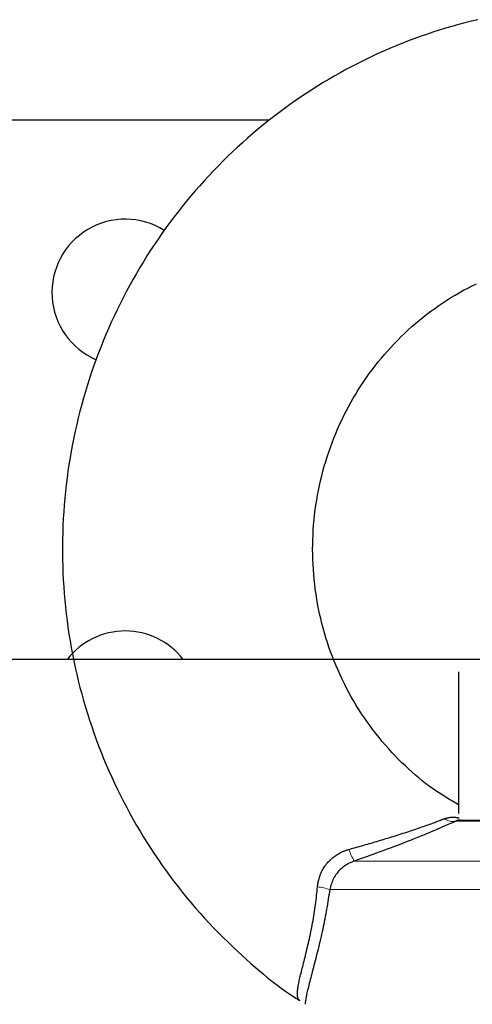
# Model space of a CAD drawing. Header units: inches. Extents: x 481 to 6166, y 980 to 4930.
# Tile 13 of 99: x 1003 to 1029, y 3420 to 3477. Entities that reach past the tile are written whole.
import ezdxf

# ---------------------------------------------------------------- set-up
doc = ezdxf.new("R2010")
doc.units = ezdxf.units.IN
doc.header["$MEASUREMENT"] = 0
doc.layers.add('PWR_0350HP', color=7, linetype='Continuous')

# ---------------------------------------------------------------- blocks, each defined once
blk = doc.blocks.new('FRAME F_FRONT')
at = {"color": 7}
for p, q in [((-107.252, 1404.151), (-107.629, 1404.061)), ((-109.127, 1403.653), (-109.498, 1403.539)), ((-108.754, 1403.762), (-109.127, 1403.653)), ((-108.38, 1403.866), (-108.754, 1403.762)), ((-108.005, 1403.966), (-108.38, 1403.866)), ((-107.629, 1404.061), (-108.005, 1403.966)), ((-110.967, 1403.036), (-111.33, 1402.899)), ((-110.602, 1403.169), (-110.967, 1403.036)), ((-110.235, 1403.297), (-110.602, 1403.169)), ((-109.867, 1403.42), (-110.235, 1403.297)), ((-109.498, 1403.539), (-109.867, 1403.42)), ((-112.409, 1402.459), (-112.765, 1402.303)), ((-112.051, 1402.61), (-112.409, 1402.459)), ((-111.691, 1402.757), (-112.051, 1402.61)), ((-111.33, 1402.899), (-111.691, 1402.757)), ((-113.471, 1401.979), (-113.821, 1401.809)), ((-113.119, 1402.143), (-113.471, 1401.979)), ((-112.765, 1402.303), (-113.119, 1402.143)), ((-114.859, 1401.275), (-115.2, 1401.089)), ((-114.515, 1401.458), (-114.859, 1401.275)), ((-114.169, 1401.636), (-114.515, 1401.458)), ((-113.821, 1401.809), (-114.169, 1401.636)), ((-115.875, 1400.702), (-116.209, 1400.503)), ((-115.539, 1400.898), (-115.875, 1400.702)), ((-115.2, 1401.089), (-115.539, 1400.898)), ((-116.541, 1400.299), (-116.87, 1400.091)), ((-116.209, 1400.503), (-116.541, 1400.299)), ((-117.521, 1399.662), (-117.842, 1399.441)), ((-117.197, 1399.878), (-117.521, 1399.662)), ((-116.87, 1400.091), (-117.197, 1399.878)), ((-118.476, 1398.988), (-118.789, 1398.756)), ((-118.16, 1399.217), (-118.476, 1398.988)), ((-117.842, 1399.441), (-118.16, 1399.217)), ((-119.099, 1398.519), (-119.406, 1398.278)), ((-118.789, 1398.756), (-119.099, 1398.519)), ((-119.71, 1398.034), (-120.011, 1397.786)), ((-119.406, 1398.278), (-119.71, 1398.034)), ((-120.604, 1397.278), (-120.896, 1397.018)), ((-120.309, 1397.534), (-120.604, 1397.278)), ((-120.011, 1397.786), (-120.309, 1397.534)), ((-121.184, 1396.755), (-121.469, 1396.488)), ((-120.896, 1397.018), (-121.184, 1396.755)), ((-121.751, 1396.217), (-122.03, 1395.943)), ((-121.469, 1396.488), (-121.751, 1396.217)), ((-122.305, 1395.665), (-122.577, 1395.384)), ((-122.03, 1395.943), (-122.305, 1395.665)), ((-122.845, 1395.099), (-123.11, 1394.811)), ((-122.577, 1395.384), (-122.845, 1395.099)), ((-123.371, 1394.52), (-123.628, 1394.225)), ((-123.11, 1394.811), (-123.371, 1394.52)), ((-123.882, 1393.927), (-124.133, 1393.626)), ((-123.628, 1394.225), (-123.882, 1393.927)), ((-124.379, 1393.322), (-124.622, 1393.014)), ((-124.133, 1393.626), (-124.379, 1393.322)), ((-124.861, 1392.704), (-125.096, 1392.39)), ((-124.622, 1393.014), (-124.861, 1392.704)), ((-125.096, 1392.39), (-125.327, 1392.074)), ((-125.555, 1391.754), (-125.778, 1391.432)), ((-125.327, 1392.074), (-125.555, 1391.754)), ((-125.998, 1391.106), (-126.213, 1390.778)), ((-125.778, 1391.432), (-125.998, 1391.106)), ((-126.424, 1390.448), (-126.632, 1390.114)), ((-126.213, 1390.778), (-126.424, 1390.448)), ((-126.632, 1390.114), (-126.835, 1389.778)), ((-127.034, 1389.44), (-127.229, 1389.098)), ((-126.835, 1389.778), (-127.034, 1389.44)), ((-127.419, 1388.755), (-127.606, 1388.409)), ((-127.229, 1389.098), (-127.419, 1388.755)), ((-107.834, 1388.589), (-107.584, 1388.717)), ((-107.584, 1388.717), (-107.332, 1388.842)), ((-127.606, 1388.409), (-127.788, 1388.06)), ((-108.81, 1388.031), (-108.57, 1388.177)), ((-108.57, 1388.177), (-108.327, 1388.318)), ((-108.327, 1388.318), (-108.081, 1388.456)), ((-108.081, 1388.456), (-107.834, 1388.589)), ((-127.966, 1387.71), (-128.139, 1387.357)), ((-127.788, 1388.06), (-127.966, 1387.71)), ((-109.748, 1387.407), (-109.517, 1387.569)), ((-109.517, 1387.569), (-109.284, 1387.727)), ((-109.284, 1387.727), (-109.049, 1387.881)), ((-109.049, 1387.881), (-108.81, 1388.031)), ((-128.309, 1387.002), (-128.473, 1386.644)), ((-128.139, 1387.357), (-128.309, 1387.002)), ((-110.423, 1386.896), (-110.2, 1387.07)), ((-110.2, 1387.07), (-109.976, 1387.241)), ((-109.976, 1387.241), (-109.748, 1387.407)), ((-128.473, 1386.644), (-128.634, 1386.285)), ((-111.071, 1386.351), (-110.858, 1386.537)), ((-110.858, 1386.537), (-110.642, 1386.719)), ((-110.642, 1386.719), (-110.423, 1386.896)), ((-128.79, 1385.924), (-128.941, 1385.56)), ((-128.634, 1386.285), (-128.79, 1385.924)), ((-111.692, 1385.773), (-111.488, 1385.97)), ((-111.488, 1385.97), (-111.281, 1386.162)), ((-111.281, 1386.162), (-111.071, 1386.351)), ((-128.941, 1385.56), (-129.088, 1385.195)), ((-112.284, 1385.163), (-112.09, 1385.37)), ((-112.09, 1385.37), (-111.893, 1385.573)), ((-111.893, 1385.573), (-111.692, 1385.773)), ((-129.231, 1384.828), (-129.369, 1384.459)), ((-129.088, 1385.195), (-129.231, 1384.828)), ((-112.845, 1384.523), (-112.661, 1384.74)), ((-112.661, 1384.74), (-112.474, 1384.953)), ((-112.474, 1384.953), (-112.284, 1385.163)), ((-129.369, 1384.459), (-129.502, 1384.088)), ((-113.201, 1384.081), (-113.024, 1384.304)), ((-113.024, 1384.304), (-112.845, 1384.523)), ((-129.631, 1383.716), (-129.755, 1383.342)), ((-129.502, 1384.088), (-129.631, 1383.716)), ((-113.707, 1383.394), (-113.542, 1383.626)), ((-113.542, 1383.626), (-113.373, 1383.855)), ((-113.373, 1383.855), (-113.201, 1384.081)), ((-129.755, 1383.342), (-129.875, 1382.966)), ((-114.026, 1382.922), (-113.868, 1383.16)), ((-113.868, 1383.16), (-113.707, 1383.394)), ((-129.99, 1382.589), (-130.1, 1382.211)), ((-129.875, 1382.966), (-129.99, 1382.589)), ((-114.474, 1382.194), (-114.329, 1382.439)), ((-114.329, 1382.439), (-114.179, 1382.682)), ((-114.179, 1382.682), (-114.026, 1382.922)), ((-130.1, 1382.211), (-130.206, 1381.831)), ((-114.753, 1381.696), (-114.616, 1381.946)), ((-114.616, 1381.946), (-114.474, 1382.194)), ((-130.307, 1381.45), (-130.403, 1381.067)), ((-130.206, 1381.831), (-130.307, 1381.45)), ((-115.015, 1381.188), (-114.886, 1381.443)), ((-114.886, 1381.443), (-114.753, 1381.696)), ((-130.403, 1381.067), (-130.495, 1380.683)), ((-115.261, 1380.671), (-115.14, 1380.931)), ((-115.14, 1380.931), (-115.015, 1381.188)), ((-130.582, 1380.298), (-130.664, 1379.912)), ((-130.495, 1380.683), (-130.582, 1380.298)), ((-115.597, 1379.881), (-115.489, 1380.146)), ((-115.489, 1380.146), (-115.377, 1380.41)), ((-115.377, 1380.41), (-115.261, 1380.671)), ((-130.664, 1379.912), (-130.741, 1379.525)), ((-115.8, 1379.344), (-115.701, 1379.613)), ((-115.701, 1379.613), (-115.597, 1379.881)), ((-130.814, 1379.138), (-130.882, 1378.749)), ((-130.741, 1379.525), (-130.814, 1379.138)), ((-115.984, 1378.801), (-115.894, 1379.074)), ((-115.894, 1379.074), (-115.8, 1379.344)), ((-130.882, 1378.749), (-130.945, 1378.359)), ((-116.151, 1378.252), (-116.07, 1378.527)), ((-116.07, 1378.527), (-115.984, 1378.801)), ((-131.003, 1377.968), (-131.056, 1377.577)), ((-130.945, 1378.359), (-131.003, 1377.968)), ((-116.3, 1377.697), (-116.228, 1377.975)), ((-116.228, 1377.975), (-116.151, 1378.252)), ((-131.056, 1377.577), (-131.105, 1377.185)), ((-116.43, 1377.137), (-116.368, 1377.417)), ((-116.368, 1377.417), (-116.3, 1377.697)), ((-131.149, 1376.793), (-131.187, 1376.4)), ((-131.105, 1377.185), (-131.149, 1376.793)), ((-116.543, 1376.572), (-116.489, 1376.855)), ((-116.489, 1376.855), (-116.43, 1377.137)), ((-131.187, 1376.4), (-131.222, 1376.006)), ((-116.636, 1376.005), (-116.592, 1376.289)), ((-116.592, 1376.289), (-116.543, 1376.572)), ((-131.251, 1375.612), (-131.275, 1375.218)), ((-131.222, 1376.006), (-131.251, 1375.612)), ((-116.711, 1375.434), (-116.676, 1375.719)), ((-116.676, 1375.719), (-116.636, 1376.005)), ((-131.275, 1375.218), (-131.295, 1374.823)), ((-116.767, 1374.86), (-116.741, 1375.147)), ((-116.741, 1375.147), (-116.711, 1375.434)), ((-131.309, 1374.429), (-131.319, 1374.034)), ((-131.295, 1374.823), (-131.309, 1374.429)), ((-116.804, 1374.285), (-116.788, 1374.573)), ((-116.788, 1374.573), (-116.767, 1374.86)), ((-131.319, 1374.034), (-131.324, 1373.638)), ((-116.822, 1373.709), (-116.816, 1373.997)), ((-116.816, 1373.997), (-116.804, 1374.285)), ((-131.324, 1373.638), (-131.324, 1373.243)), ((-116.824, 1373.421), (-116.822, 1373.709)), ((-116.822, 1373.132), (-116.824, 1373.421)), ((-131.324, 1373.243), (-131.319, 1372.848)), ((-131.319, 1372.848), (-131.309, 1372.453)), ((-116.814, 1372.844), (-116.822, 1373.132)), ((-116.802, 1372.556), (-116.814, 1372.844)), ((-131.309, 1372.453), (-131.295, 1372.058)), ((-116.785, 1372.268), (-116.802, 1372.556)), ((-116.764, 1371.98), (-116.785, 1372.268)), ((-131.295, 1372.058), (-131.275, 1371.664)), ((-131.275, 1371.664), (-131.251, 1371.269)), ((-116.737, 1371.693), (-116.764, 1371.98)), ((-116.706, 1371.407), (-116.737, 1371.693)), ((-131.251, 1371.269), (-131.222, 1370.875)), ((-116.67, 1371.12), (-116.706, 1371.407)), ((-116.63, 1370.835), (-116.67, 1371.12)), ((-131.222, 1370.875), (-131.188, 1370.481)), ((-131.188, 1370.481), (-131.149, 1370.088)), ((-116.585, 1370.55), (-116.63, 1370.835)), ((-116.535, 1370.266), (-116.585, 1370.55)), ((-131.149, 1370.088), (-131.105, 1369.696)), ((-116.48, 1369.983), (-116.535, 1370.266)), ((-116.421, 1369.701), (-116.48, 1369.983)), ((-131.105, 1369.696), (-131.056, 1369.303)), ((-131.056, 1369.303), (-131.003, 1368.912)), ((-116.357, 1369.42), (-116.421, 1369.701)), ((-116.289, 1369.14), (-116.357, 1369.42)), ((-131.003, 1368.912), (-130.945, 1368.521)), ((-116.216, 1368.861), (-116.289, 1369.14)), ((-116.138, 1368.584), (-116.216, 1368.861)), ((-130.945, 1368.521), (-130.882, 1368.131)), ((-116.056, 1368.308), (-116.138, 1368.584)), ((-115.97, 1368.033), (-116.056, 1368.308)), ((-130.882, 1368.131), (-130.814, 1367.742)), ((-130.814, 1367.742), (-130.741, 1367.354)), ((-115.878, 1367.76), (-115.97, 1368.033)), ((-115.783, 1367.489), (-115.878, 1367.76)), ((-130.741, 1367.354), (-130.664, 1366.966)), ((-115.683, 1367.219), (-115.783, 1367.489)), ((-115.578, 1366.951), (-115.683, 1367.219)), ((-130.664, 1366.966), (-130.581, 1366.58)), ((-130.581, 1366.58), (-130.494, 1366.195)), ((-115.469, 1366.685), (-115.578, 1366.951)), ((-115.355, 1366.421), (-115.469, 1366.685)), ((-130.494, 1366.195), (-130.403, 1365.811)), ((-115.238, 1366.159), (-115.355, 1366.421)), ((-115.116, 1365.898), (-115.238, 1366.159)), ((-114.989, 1365.641), (-115.116, 1365.898)), ((-108.365, 1366.34), (-108.365, 1358.124)), ((-130.403, 1365.811), (-130.306, 1365.428)), ((-130.306, 1365.428), (-130.205, 1365.046)), ((-114.859, 1365.385), (-114.989, 1365.641)), ((-114.724, 1365.131), (-114.859, 1365.385)), ((-130.205, 1365.046), (-130.099, 1364.666)), ((-114.585, 1364.88), (-114.724, 1365.131)), ((-114.442, 1364.632), (-114.585, 1364.88)), ((-130.099, 1364.666), (-129.989, 1364.287)), ((-129.989, 1364.287), (-129.873, 1363.909)), ((-114.295, 1364.385), (-114.442, 1364.632)), ((-114.144, 1364.142), (-114.295, 1364.385)), ((-113.989, 1363.901), (-114.144, 1364.142)), ((-129.873, 1363.909), (-129.754, 1363.533)), ((-113.829, 1363.662), (-113.989, 1363.901)), ((-113.666, 1363.427), (-113.829, 1363.662)), ((-129.754, 1363.533), (-129.629, 1363.158)), ((-129.629, 1363.158), (-129.5, 1362.786)), ((-113.499, 1363.195), (-113.666, 1363.427)), ((-113.329, 1362.965), (-113.499, 1363.195)), ((-129.5, 1362.786), (-129.366, 1362.414)), ((-113.154, 1362.739), (-113.329, 1362.965)), ((-112.975, 1362.516), (-113.154, 1362.739)), ((-112.793, 1362.296), (-112.975, 1362.516)), ((-129.366, 1362.414), (-129.228, 1362.045)), ((-129.228, 1362.045), (-129.085, 1361.677)), ((-112.608, 1362.08), (-112.793, 1362.296)), ((-112.42, 1361.868), (-112.608, 1362.08)), ((-112.229, 1361.66), (-112.42, 1361.868)), ((-129.085, 1361.677), (-128.938, 1361.311)), ((-128.938, 1361.311), (-128.786, 1360.947)), ((-112.037, 1361.456), (-112.229, 1361.66)), ((-111.843, 1361.257), (-112.037, 1361.456)), ((-128.786, 1360.947), (-128.629, 1360.586)), ((-111.648, 1361.063), (-111.843, 1361.257)), ((-111.453, 1360.874), (-111.648, 1361.063)), ((-111.258, 1360.691), (-111.453, 1360.874)), ((-128.629, 1360.586), (-128.469, 1360.226)), ((-128.469, 1360.226), (-128.304, 1359.868)), ((-111.063, 1360.513), (-111.258, 1360.691)), ((-110.868, 1360.341), (-111.063, 1360.513)), ((-110.672, 1360.175), (-110.868, 1360.341)), ((-110.476, 1360.014), (-110.672, 1360.175)), ((-128.304, 1359.868), (-128.134, 1359.512)), ((-110.279, 1359.859), (-110.476, 1360.014)), ((-110.081, 1359.71), (-110.279, 1359.859)), ((-109.882, 1359.566), (-110.081, 1359.71)), ((-128.134, 1359.512), (-127.96, 1359.158)), ((-127.96, 1359.158), (-127.782, 1358.807)), ((-109.682, 1359.428), (-109.882, 1359.566)), ((-109.482, 1359.296), (-109.682, 1359.428)), ((-109.284, 1359.17), (-109.482, 1359.296)), ((-109.089, 1359.049), (-109.284, 1359.17)), ((-108.898, 1358.934), (-109.089, 1359.049)), ((-127.782, 1358.807), (-127.599, 1358.458)), ((-127.599, 1358.458), (-127.412, 1358.112)), ((-108.713, 1358.825), (-108.898, 1358.934)), ((-108.535, 1358.721), (-108.713, 1358.825)), ((-108.365, 1358.624), (-108.535, 1358.721)), ((-127.412, 1358.112), (-127.221, 1357.767)), ((-109.069, 1357.849), (-109.021, 1357.861)), ((-109.021, 1357.861), (-108.975, 1357.871)), ((-108.975, 1357.871), (-108.93, 1357.881)), ((-108.93, 1357.881), (-108.887, 1357.889)), ((-108.887, 1357.889), (-108.845, 1357.895)), ((-108.845, 1357.895), (-108.804, 1357.9)), ((-108.804, 1357.9), (-108.763, 1357.903)), ((-108.763, 1357.903), (-108.724, 1357.904)), ((-108.724, 1357.904), (-108.685, 1357.904)), ((-108.685, 1357.904), (-108.647, 1357.903)), ((-108.647, 1357.903), (-108.61, 1357.901)), ((-108.61, 1357.901), (-108.575, 1357.898)), ((-108.575, 1357.898), (-108.541, 1357.894)), ((-108.541, 1357.894), (-108.508, 1357.89)), ((-108.508, 1357.89), (-108.477, 1357.885)), ((-108.477, 1357.885), (-108.449, 1357.88)), ((-108.449, 1357.88), (-108.423, 1357.876)), ((-108.423, 1357.876), (-108.399, 1357.871)), ((-108.399, 1357.871), (-108.379, 1357.867)), ((-108.379, 1357.867), (-108.363, 1357.864)), ((-108.363, 1357.864), (-108.35, 1357.861)), ((-108.35, 1357.861), (-108.341, 1357.859)), ((-127.221, 1357.767), (-127.025, 1357.426)), ((-127.025, 1357.426), (-126.826, 1357.086)), ((-110.703, 1357.263), (-110.597, 1357.3)), ((-110.597, 1357.3), (-110.494, 1357.335)), ((-110.494, 1357.335), (-110.395, 1357.37)), ((-110.395, 1357.37), (-110.3, 1357.404)), ((-110.3, 1357.404), (-110.209, 1357.436)), ((-110.209, 1357.436), (-110.122, 1357.467)), ((-110.122, 1357.467), (-110.04, 1357.497)), ((-110.04, 1357.497), (-109.961, 1357.526)), ((-109.961, 1357.526), (-109.887, 1357.553)), ((-109.887, 1357.553), (-109.817, 1357.579)), ((-109.817, 1357.579), (-109.752, 1357.603)), ((-109.752, 1357.603), (-109.69, 1357.626)), ((-109.69, 1357.626), (-109.633, 1357.648)), ((-109.633, 1357.648), (-109.579, 1357.668)), ((-109.579, 1357.668), (-109.53, 1357.687)), ((-109.53, 1357.687), (-109.484, 1357.704)), ((-109.339, 1357.315), (-109.485, 1357.252)), ((-109.484, 1357.704), (-109.442, 1357.72)), ((-109.442, 1357.72), (-109.403, 1357.735)), ((-109.403, 1357.735), (-109.368, 1357.748)), ((-109.368, 1357.748), (-109.336, 1357.76)), ((-109.199, 1357.377), (-109.339, 1357.315)), ((-109.336, 1357.76), (-109.308, 1357.771)), ((-109.308, 1357.771), (-109.281, 1357.781)), ((-109.281, 1357.781), (-109.257, 1357.79)), ((-109.257, 1357.79), (-109.235, 1357.799)), ((-109.235, 1357.799), (-109.214, 1357.807)), ((-109.214, 1357.807), (-109.193, 1357.815)), ((-109.066, 1357.435), (-109.199, 1357.377)), ((-109.193, 1357.815), (-109.173, 1357.822)), ((-109.173, 1357.822), (-109.12, 1357.836)), ((-109.12, 1357.836), (-109.069, 1357.849)), ((-108.942, 1357.489), (-109.066, 1357.435)), ((-108.829, 1357.539), (-108.942, 1357.489)), ((-108.728, 1357.584), (-108.829, 1357.539)), ((-108.642, 1357.622), (-108.728, 1357.584)), ((-108.572, 1357.654), (-108.642, 1357.622)), ((-108.519, 1357.677), (-108.572, 1357.654)), ((-108.499, 1357.687), (-108.519, 1357.677)), ((-108.48, 1357.696), (-108.499, 1357.687)), ((-108.463, 1357.703), (-108.48, 1357.696)), ((-108.447, 1357.71), (-108.463, 1357.703)), ((-108.432, 1357.716), (-108.447, 1357.71)), ((-108.417, 1357.721), (-108.432, 1357.716)), ((-108.402, 1357.725), (-108.417, 1357.721)), ((-108.386, 1357.728), (-108.402, 1357.725)), ((-108.369, 1357.73), (-108.386, 1357.728)), ((-108.352, 1357.732), (-108.369, 1357.73)), ((-108.335, 1357.733), (-108.352, 1357.732)), ((-108.319, 1357.734), (-108.335, 1357.733)), ((-108.304, 1357.734), (-108.319, 1357.734)), ((-108.291, 1357.734), (-108.304, 1357.734)), ((-108.281, 1357.734), (-108.291, 1357.734)), ((-108.274, 1357.734), (-108.281, 1357.734)), ((-126.826, 1357.086), (-126.622, 1356.75)), ((-126.622, 1356.75), (-126.414, 1356.416)), ((-112.472, 1356.691), (-112.365, 1356.724)), ((-112.365, 1356.724), (-112.257, 1356.757)), ((-112.257, 1356.757), (-112.149, 1356.791)), ((-112.149, 1356.791), (-112.039, 1356.825)), ((-112.039, 1356.825), (-111.93, 1356.86)), ((-111.93, 1356.86), (-111.819, 1356.895)), ((-111.819, 1356.895), (-111.708, 1356.93)), ((-111.708, 1356.93), (-111.597, 1356.966)), ((-111.597, 1356.966), (-111.485, 1357.002)), ((-111.485, 1357.002), (-111.373, 1357.039)), ((-111.373, 1357.039), (-111.26, 1357.076)), ((-111.26, 1357.076), (-111.147, 1357.113)), ((-111.147, 1357.113), (-111.034, 1357.151)), ((-111.034, 1357.151), (-110.922, 1357.189)), ((-110.922, 1357.189), (-110.812, 1357.226)), ((-110.703, 1356.741), (-110.91, 1356.658)), ((-110.812, 1357.226), (-110.703, 1357.263)), ((-110.504, 1356.822), (-110.703, 1356.741)), ((-110.315, 1356.9), (-110.504, 1356.822)), ((-110.134, 1356.975), (-110.315, 1356.9)), ((-109.961, 1357.048), (-110.134, 1356.975)), ((-109.796, 1357.118), (-109.961, 1357.048)), ((-109.637, 1357.186), (-109.796, 1357.118)), ((-109.485, 1357.252), (-109.637, 1357.186)), ((-126.414, 1356.416), (-126.202, 1356.085)), ((-114.399, 1356.127), (-114.291, 1356.158)), ((-114.291, 1356.158), (-114.183, 1356.188)), ((-114.183, 1356.188), (-114.076, 1356.219)), ((-114.076, 1356.219), (-113.968, 1356.249)), ((-113.968, 1356.249), (-113.861, 1356.28)), ((-113.861, 1356.28), (-113.753, 1356.311)), ((-113.753, 1356.311), (-113.646, 1356.342)), ((-113.646, 1356.342), (-113.539, 1356.373)), ((-113.539, 1356.373), (-113.432, 1356.404)), ((-113.432, 1356.404), (-113.325, 1356.435)), ((-113.325, 1356.435), (-113.218, 1356.467)), ((-113.218, 1356.467), (-113.111, 1356.499)), ((-113.111, 1356.499), (-113.005, 1356.53)), ((-113.005, 1356.53), (-112.898, 1356.562)), ((-112.898, 1356.562), (-112.792, 1356.594)), ((-112.792, 1356.594), (-112.686, 1356.626)), ((-112.686, 1356.626), (-112.579, 1356.659)), ((-112.579, 1356.659), (-112.472, 1356.691)), ((-112.042, 1356.218), (-112.279, 1356.128)), ((-111.807, 1356.307), (-112.042, 1356.218)), ((-111.575, 1356.397), (-111.807, 1356.307)), ((-111.348, 1356.485), (-111.575, 1356.397)), ((-111.125, 1356.572), (-111.348, 1356.485)), ((-110.91, 1356.658), (-111.125, 1356.572)), ((-126.202, 1356.085), (-125.986, 1355.756)), ((-125.986, 1355.756), (-125.765, 1355.43)), ((-115.648, 1355.56), (-115.591, 1355.604)), ((-115.591, 1355.604), (-115.535, 1355.645)), ((-115.535, 1355.645), (-115.48, 1355.684)), ((-115.48, 1355.684), (-115.426, 1355.72)), ((-115.426, 1355.72), (-115.375, 1355.753)), ((-115.375, 1355.753), (-115.325, 1355.784)), ((-115.325, 1355.784), (-115.276, 1355.812)), ((-115.276, 1355.812), (-115.229, 1355.838)), ((-115.229, 1355.838), (-115.183, 1355.862)), ((-115.183, 1355.862), (-115.137, 1355.884)), ((-115.137, 1355.884), (-115.092, 1355.904)), ((-115.092, 1355.904), (-115.047, 1355.923)), ((-115.047, 1355.923), (-115.003, 1355.941)), ((-115.003, 1355.941), (-114.958, 1355.958)), ((-114.958, 1355.958), (-114.915, 1355.973)), ((-114.915, 1355.973), (-114.873, 1355.988)), ((-114.873, 1355.988), (-114.832, 1356.002)), ((-114.832, 1356.002), (-114.793, 1356.014)), ((-114.793, 1356.014), (-114.756, 1356.026)), ((-114.756, 1356.026), (-114.722, 1356.037)), ((-114.722, 1356.037), (-114.614, 1356.067)), ((-114.614, 1356.067), (-114.506, 1356.097)), ((-114.506, 1356.097), (-114.399, 1356.127)), ((-113.695, 1355.611), (-113.932, 1355.527)), ((-113.46, 1355.696), (-113.695, 1355.611)), ((-113.224, 1355.781), (-113.46, 1355.696)), ((-112.989, 1355.866), (-113.224, 1355.781)), ((-112.753, 1355.953), (-112.989, 1355.866)), ((-112.516, 1356.04), (-112.753, 1355.953)), ((-112.279, 1356.128), (-112.516, 1356.04)), ((-125.765, 1355.43), (-125.541, 1355.108)), ((-125.541, 1355.108), (-125.313, 1354.788)), ((-116.156, 1355.001), (-116.114, 1355.065)), ((-116.114, 1355.065), (-116.069, 1355.127)), ((-116.069, 1355.127), (-116.023, 1355.188)), ((-116.023, 1355.188), (-115.974, 1355.247)), ((-115.974, 1355.247), (-115.923, 1355.304)), ((-115.923, 1355.304), (-115.871, 1355.36)), ((-115.871, 1355.36), (-115.817, 1355.413)), ((-115.817, 1355.413), (-115.761, 1355.464)), ((-115.761, 1355.464), (-115.705, 1355.513)), ((-115.705, 1355.513), (-115.648, 1355.56)), ((-115.038, 1355.026), (-115.094, 1354.982)), ((-114.982, 1355.068), (-115.038, 1355.026)), ((-114.926, 1355.106), (-114.982, 1355.068)), ((-114.871, 1355.141), (-114.926, 1355.106)), ((-114.815, 1355.174), (-114.871, 1355.141)), ((-114.76, 1355.204), (-114.815, 1355.174)), ((-114.705, 1355.232), (-114.76, 1355.204)), ((-114.652, 1355.258), (-114.705, 1355.232)), ((-114.601, 1355.281), (-114.652, 1355.258)), ((-114.552, 1355.301), (-114.601, 1355.281)), ((-114.508, 1355.32), (-114.552, 1355.301)), ((-114.468, 1355.335), (-114.508, 1355.32)), ((-114.434, 1355.348), (-114.468, 1355.335)), ((-114.406, 1355.358), (-114.434, 1355.348)), ((-114.168, 1355.443), (-114.406, 1355.358)), ((-113.932, 1355.527), (-114.168, 1355.443)), ((-125.313, 1354.788), (-125.081, 1354.47)), ((-125.081, 1354.47), (-124.845, 1354.156)), ((-116.434, 1354.398), (-116.413, 1354.464)), ((-116.413, 1354.464), (-116.389, 1354.531)), ((-116.389, 1354.531), (-116.363, 1354.599)), ((-116.363, 1354.599), (-116.334, 1354.667)), ((-116.334, 1354.667), (-116.303, 1354.735)), ((-116.303, 1354.735), (-116.27, 1354.803)), ((-116.27, 1354.803), (-116.234, 1354.87)), ((-116.234, 1354.87), (-116.196, 1354.936)), ((-116.196, 1354.936), (-116.156, 1355.001)), ((-115.525, 1354.5), (-115.57, 1354.427)), ((-115.477, 1354.571), (-115.525, 1354.5)), ((-115.426, 1354.64), (-115.477, 1354.571)), ((-115.373, 1354.705), (-115.426, 1354.64)), ((-115.318, 1354.767), (-115.373, 1354.705)), ((-115.263, 1354.826), (-115.318, 1354.767)), ((-115.207, 1354.882), (-115.263, 1354.826)), ((-115.151, 1354.934), (-115.207, 1354.882)), ((-115.094, 1354.982), (-115.151, 1354.934)), ((-124.845, 1354.156), (-124.606, 1353.845)), ((-116.556, 1353.742), (-116.544, 1353.864)), ((-116.544, 1353.864), (-116.536, 1353.919)), ((-116.536, 1353.919), (-116.527, 1353.976)), ((-116.527, 1353.976), (-116.518, 1354.033)), ((-116.518, 1354.033), (-116.508, 1354.09)), ((-116.508, 1354.09), (-116.497, 1354.149)), ((-116.497, 1354.149), (-116.484, 1354.209)), ((-116.484, 1354.209), (-116.47, 1354.27)), ((-116.47, 1354.27), (-116.453, 1354.333)), ((-116.453, 1354.333), (-116.434, 1354.398)), ((-115.79, 1353.871), (-115.812, 1353.787)), ((-115.765, 1353.953), (-115.79, 1353.871)), ((-115.74, 1354.035), (-115.765, 1353.953)), ((-115.712, 1354.116), (-115.74, 1354.035)), ((-115.682, 1354.196), (-115.712, 1354.116)), ((-115.648, 1354.275), (-115.682, 1354.196)), ((-115.611, 1354.352), (-115.648, 1354.275)), ((-115.57, 1354.427), (-115.611, 1354.352)), ((-124.606, 1353.845), (-124.362, 1353.536)), ((-124.362, 1353.536), (-124.115, 1353.231)), ((-116.611, 1353.23), (-116.597, 1353.361)), ((-116.597, 1353.361), (-116.583, 1353.49)), ((-116.583, 1353.49), (-116.569, 1353.617)), ((-116.569, 1353.617), (-116.556, 1353.742)), ((-115.898, 1353.295), (-115.92, 1353.154)), ((-115.876, 1353.434), (-115.898, 1353.295)), ((-115.855, 1353.571), (-115.876, 1353.434)), ((-115.835, 1353.704), (-115.855, 1353.571)), ((-115.812, 1353.787), (-115.835, 1353.704)), ((-124.115, 1353.231), (-123.864, 1352.929)), ((-123.864, 1352.929), (-123.609, 1352.631)), ((-116.678, 1352.699), (-116.66, 1352.832)), ((-116.66, 1352.832), (-116.643, 1352.965)), ((-116.643, 1352.965), (-116.627, 1353.098)), ((-116.627, 1353.098), (-116.611, 1353.23)), ((-115.99, 1352.722), (-116.015, 1352.577)), ((-115.966, 1352.867), (-115.99, 1352.722)), ((-115.942, 1353.011), (-115.966, 1352.867)), ((-115.92, 1353.154), (-115.942, 1353.011)), ((-123.609, 1352.631), (-123.351, 1352.335)), ((-123.351, 1352.335), (-123.089, 1352.044)), ((-116.781, 1352.037), (-116.759, 1352.169)), ((-116.759, 1352.169), (-116.737, 1352.302)), ((-116.737, 1352.302), (-116.716, 1352.434)), ((-116.716, 1352.434), (-116.697, 1352.567)), ((-116.697, 1352.567), (-116.678, 1352.699)), ((-116.068, 1352.286), (-116.095, 1352.14)), ((-116.041, 1352.431), (-116.068, 1352.286)), ((-116.015, 1352.577), (-116.041, 1352.431)), ((-123.089, 1352.044), (-122.823, 1351.756)), ((-122.823, 1351.756), (-122.553, 1351.471)), ((-116.878, 1351.507), (-116.853, 1351.64)), ((-116.853, 1351.64), (-116.828, 1351.772)), ((-116.828, 1351.772), (-116.804, 1351.905)), ((-116.804, 1351.905), (-116.781, 1352.037)), ((-116.182, 1351.702), (-116.212, 1351.556)), ((-116.152, 1351.848), (-116.182, 1351.702)), ((-116.123, 1351.994), (-116.152, 1351.848)), ((-116.095, 1352.14), (-116.123, 1351.994)), ((-122.553, 1351.471), (-122.28, 1351.191)), ((-122.28, 1351.191), (-122.005, 1350.916)), ((-116.985, 1350.984), (-116.957, 1351.113)), ((-116.957, 1351.113), (-116.93, 1351.244)), ((-116.93, 1351.244), (-116.904, 1351.375)), ((-116.904, 1351.375), (-116.878, 1351.507)), ((-116.307, 1351.118), (-116.339, 1350.973)), ((-116.275, 1351.264), (-116.307, 1351.118)), ((-116.243, 1351.41), (-116.275, 1351.264)), ((-116.212, 1351.556), (-116.243, 1351.41)), ((-122.005, 1350.916), (-121.729, 1350.646)), ((-121.729, 1350.646), (-121.454, 1350.384)), ((-117.126, 1350.359), (-117.097, 1350.48)), ((-117.097, 1350.48), (-117.069, 1350.604)), ((-117.069, 1350.604), (-117.041, 1350.729)), ((-117.041, 1350.729), (-117.012, 1350.856)), ((-117.012, 1350.856), (-116.985, 1350.984)), ((-116.44, 1350.54), (-116.474, 1350.397)), ((-116.406, 1350.683), (-116.44, 1350.54)), ((-116.373, 1350.827), (-116.406, 1350.683)), ((-116.339, 1350.973), (-116.373, 1350.827)), ((-121.454, 1350.384), (-121.182, 1350.129)), ((-121.182, 1350.129), (-120.915, 1349.883)), ((-120.915, 1349.883), (-120.654, 1349.646)), ((-117.267, 1349.778), (-117.239, 1349.89)), ((-117.239, 1349.89), (-117.211, 1350.005)), ((-117.211, 1350.005), (-117.183, 1350.121)), ((-117.183, 1350.121), (-117.154, 1350.239)), ((-117.154, 1350.239), (-117.126, 1350.359)), ((-116.577, 1349.978), (-116.612, 1349.841)), ((-116.543, 1350.116), (-116.577, 1349.978)), ((-116.508, 1350.256), (-116.543, 1350.116)), ((-116.474, 1350.397), (-116.508, 1350.256)), ((-120.654, 1349.646), (-120.4, 1349.42)), ((-120.4, 1349.42), (-120.156, 1349.206)), ((-117.402, 1349.244), (-117.376, 1349.347)), ((-117.376, 1349.347), (-117.35, 1349.451)), ((-117.35, 1349.451), (-117.323, 1349.558)), ((-117.323, 1349.558), (-117.295, 1349.667)), ((-117.295, 1349.667), (-117.267, 1349.778)), ((-116.747, 1349.313), (-116.78, 1349.186)), ((-116.714, 1349.442), (-116.747, 1349.313)), ((-116.68, 1349.573), (-116.714, 1349.442)), ((-116.646, 1349.706), (-116.68, 1349.573)), ((-116.612, 1349.841), (-116.646, 1349.706)), ((-120.156, 1349.206), (-119.92, 1349.002)), ((-119.92, 1349.002), (-119.692, 1348.81)), ((-119.692, 1348.81), (-119.472, 1348.627)), ((-117.542, 1348.678), (-117.521, 1348.766)), ((-117.521, 1348.766), (-117.499, 1348.857)), ((-117.499, 1348.857), (-117.476, 1348.95)), ((-117.476, 1348.95), (-117.452, 1349.046)), ((-117.452, 1349.046), (-117.427, 1349.144)), ((-117.427, 1349.144), (-117.402, 1349.244)), ((-116.876, 1348.821), (-116.906, 1348.704)), ((-116.845, 1348.94), (-116.876, 1348.821)), ((-116.813, 1349.062), (-116.845, 1348.94)), ((-116.78, 1349.186), (-116.813, 1349.062)), ((-119.472, 1348.627), (-119.258, 1348.454)), ((-119.258, 1348.454), (-119.05, 1348.291)), ((-119.05, 1348.291), (-118.847, 1348.136)), ((-117.657, 1348.131), (-117.645, 1348.201)), ((-117.645, 1348.201), (-117.631, 1348.275)), ((-117.631, 1348.275), (-117.615, 1348.35)), ((-117.615, 1348.35), (-117.599, 1348.429)), ((-117.599, 1348.429), (-117.581, 1348.509)), ((-117.581, 1348.509), (-117.562, 1348.592)), ((-117.562, 1348.592), (-117.542, 1348.678)), ((-117.046, 1348.165), (-117.071, 1348.067)), ((-117.02, 1348.267), (-117.046, 1348.165)), ((-116.993, 1348.372), (-117.02, 1348.267)), ((-116.965, 1348.48), (-116.993, 1348.372)), ((-116.936, 1348.591), (-116.965, 1348.48)), ((-116.906, 1348.704), (-116.936, 1348.591)), ((-118.847, 1348.136), (-118.649, 1347.989)), ((-118.649, 1347.989), (-118.455, 1347.851)), ((-118.455, 1347.851), (-118.27, 1347.722)), ((-118.27, 1347.722), (-118.096, 1347.605)), ((-118.096, 1347.605), (-117.939, 1347.502)), ((-117.709, 1347.66), (-117.708, 1347.71)), ((-117.709, 1347.614), (-117.709, 1347.66)), ((-117.708, 1347.57), (-117.709, 1347.614)), ((-117.708, 1347.71), (-117.705, 1347.762)), ((-117.705, 1347.762), (-117.7, 1347.817)), ((-117.7, 1347.817), (-117.695, 1347.874)), ((-117.695, 1347.874), (-117.687, 1347.934)), ((-117.687, 1347.934), (-117.679, 1347.997)), ((-117.679, 1347.997), (-117.669, 1348.063)), ((-117.669, 1348.063), (-117.657, 1348.131)), ((-117.174, 1347.627), (-117.19, 1347.55)), ((-117.156, 1347.708), (-117.174, 1347.627)), ((-117.137, 1347.792), (-117.156, 1347.708)), ((-117.116, 1347.88), (-117.137, 1347.792)), ((-117.094, 1347.972), (-117.116, 1347.88)), ((-117.071, 1348.067), (-117.094, 1347.972)), ((-117.939, 1347.502), (-117.804, 1347.414)), ((-117.804, 1347.414), (-117.693, 1347.343)), ((-117.704, 1347.53), (-117.708, 1347.57)), ((-117.699, 1347.492), (-117.704, 1347.53)), ((-117.692, 1347.458), (-117.699, 1347.492)), ((-117.693, 1347.343), (-117.611, 1347.292)), ((-117.683, 1347.426), (-117.692, 1347.458)), ((-117.672, 1347.398), (-117.683, 1347.426)), ((-117.659, 1347.373), (-117.672, 1347.398)), ((-117.644, 1347.35), (-117.659, 1347.373)), ((-117.629, 1347.33), (-117.644, 1347.35)), ((-117.613, 1347.311), (-117.629, 1347.33)), ((-117.596, 1347.294), (-117.613, 1347.311)), ((-117.611, 1347.292), (-117.563, 1347.262)), ((-117.579, 1347.278), (-117.596, 1347.294)), ((-117.562, 1347.263), (-117.579, 1347.278)), ((-117.261, 1347.103), (-117.267, 1347.05)), ((-117.254, 1347.158), (-117.261, 1347.103)), ((-117.246, 1347.216), (-117.254, 1347.158)), ((-117.237, 1347.276), (-117.246, 1347.216)), ((-117.227, 1347.34), (-117.237, 1347.276)), ((-117.216, 1347.406), (-117.227, 1347.34)), ((-117.204, 1347.476), (-117.216, 1347.406)), ((-117.19, 1347.55), (-117.204, 1347.476))]:
    blk.add_line(p, q, dxfattribs=at)
at = {"color": 7, "linetype": 'Continuous'}
blk.add_line((191, 1367.05), (-191, 1367.05), dxfattribs=at)
at = {"color": 7, "linetype": 'Continuous', "lineweight": 15}
for p, q in [((-93.644, 1357.677), (-108.519, 1357.677)), ((-93.61, 1357.735), (-108.284, 1357.735)), ((-89.523, 1355.358), (-114.406, 1355.358)), ((-88.156, 1353.704), (-115.835, 1353.704))]:
    blk.add_line(p, q, dxfattribs=at)
for centre, radius, start, end in [((-108.698, 1358.418), 0.762, 231.3874, 283.5681), ((-112.196, 1356.8), 2.638, 196.8181, 213.1234), ((-117.094, 1349.757), 4.143, 72.3051, 82.3649)]:
    blk.add_arc(centre, radius, start, end, dxfattribs=at)
blk = doc.blocks.new('TOP_RAIL_FRAME F')
blk.add_line((98.285, 117.765), (-140.56, 117.765))
for centre, start, end in [((89.94, 107.765), 57.9399, 246.4957), ((89.94, 83.883), 37.7193, 142.2807)]:
    blk.add_arc(centre, 4.25, start, end)

msp = doc.modelspace()

# ---------------------------------------------------------------- block references
at = {"layer": 'PWR_0350HP'}
for name, p in [('FRAME F_FRONT', (1136.99, 2072.52)), ('TOP_RAIL_FRAME F', (919.368, 3353.087))]:
    msp.add_blockref(name, p, dxfattribs=at)

doc.saveas('drawing.dxf')
